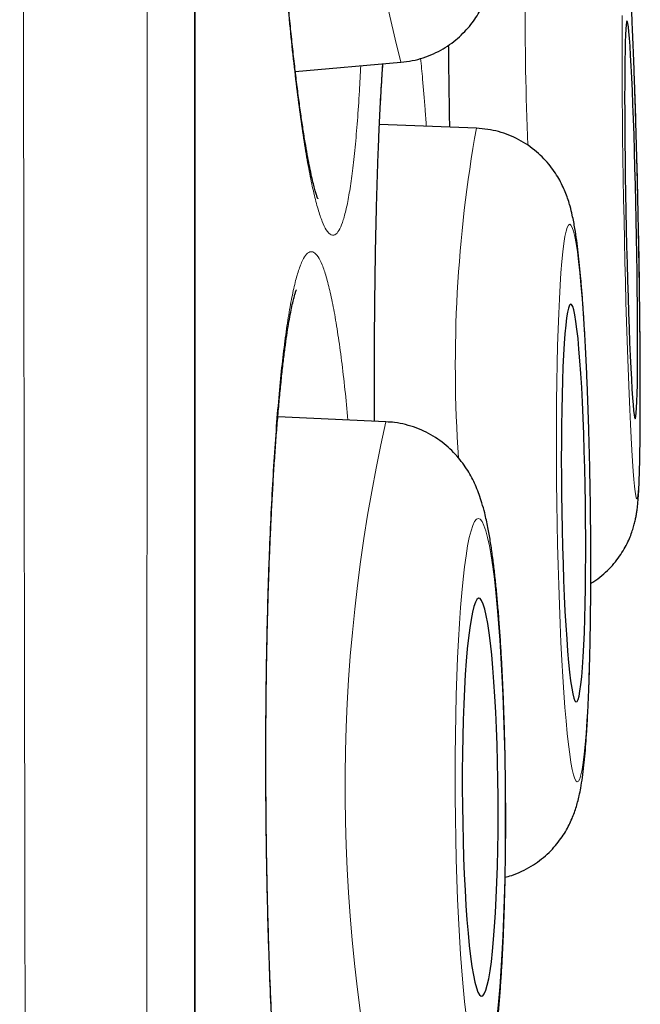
# Model space of a CAD drawing. Header units: millimetres. Extents: x 8 to 960, y 12 to 931.
# Tile 171 of 175: x 734.6 to 736.51, y 913.46 to 916.49. Entities that reach past the tile are written whole.
import ezdxf

# ---------------------------------------------------------------- set-up
doc = ezdxf.new("R2010")
doc.units = ezdxf.units.MM

msp = doc.modelspace()

# ---------------------------------------------------------------- linework, layer by layer
at = {"color": 8, "linetype": 'Continuous', "lineweight": 0}
msp.add_line((735.1373, 913.2158), (735.1373, 929.9136), dxfattribs=at)
at = {"color": 7, "linetype": 'Continuous', "lineweight": 30}
for p, q in [((735.1396, 896.5484), (735.1396, 929.8833)), ((735.4478, 916.3343), (735.7732, 916.3622)), ((736.0058, 916.159), (735.7072, 916.1706)), ((735.7271, 915.2548), (735.3939, 915.2701))]:
    msp.add_line(p, q, dxfattribs=at)
at = {"color": 8, "linetype": 'Continuous', "lineweight": 0, "flags": 128}
for points in [[(736.455, 916.5062), (736.4548, 916.4608), (736.4547, 916.4121), (736.4548, 916.3604), (736.455, 916.306), (736.4554, 916.2493), (736.4559, 916.1904), (736.4566, 916.1298), (736.4575, 916.0677), (736.4584, 916.0046), (736.4596, 915.9408), (736.4608, 915.8766), (736.4622, 915.8125), (736.4637, 915.7486), (736.4653, 915.6855), (736.4669, 915.6235), (736.4687, 915.5629), (736.4706, 915.504), (736.4725, 915.4472), (736.4745, 915.3929), (736.4765, 915.3412), (736.4786, 915.2925), (736.4807, 915.2471), (736.4828, 915.2052), (736.4849, 915.1671), (736.4869, 915.1329), (736.489, 915.1029), (736.491, 915.0772), (736.493, 915.056), (736.4949, 915.0394), (736.4968, 915.0274), (736.4986, 915.0202), (736.5003, 915.0178), (736.5019, 915.0202), (736.5033, 915.0274), (736.5047, 915.0394), (736.506, 915.056), (736.5071, 915.0772), (736.5081, 915.1029), (736.5089, 915.1329), (736.5096, 915.1671), (736.5101, 915.2052), (736.5105, 915.2471), (736.5108, 915.2925), (736.5108, 915.3412), (736.5108, 915.3929), (736.5105, 915.4472), (736.5101, 915.504), (736.5096, 915.5629), (736.5089, 915.6235), (736.5081, 915.6855), (736.5071, 915.7486), (736.506, 915.8125), (736.5047, 915.8766)], [(736.5047, 915.8766), (736.5033, 915.9408), (736.5019, 916.0046), (736.5003, 916.0677), (736.4986, 916.1298), (736.4968, 916.1904), (736.4949, 916.2493), (736.493, 916.306), (736.491, 916.3604), (736.489, 916.4121), (736.487, 916.4608), (736.4849, 916.5062)], [(736.3567, 915.0044), (736.3557, 915.0686), (736.3544, 915.1324), (736.3528, 915.1955), (736.351, 915.2576), (736.3489, 915.3182), (736.3465, 915.3771), (736.3439, 915.4339), (736.3411, 915.4883), (736.3382, 915.5399), (736.335, 915.5886), (736.3316, 915.634), (736.3281, 915.6759), (736.3245, 915.7141), (736.3208, 915.7483), (736.317, 915.7783), (736.3131, 915.804), (736.3092, 915.8252), (736.3052, 915.8418), (736.3013, 915.8537), (736.2974, 915.8609), (736.2935, 915.8633), (736.2897, 915.8609), (736.2859, 915.8537), (736.2823, 915.8418), (736.2788, 915.8252), (736.2755, 915.804), (736.2723, 915.7783), (736.2693, 915.7483), (736.2665, 915.7141), (736.2639, 915.6759), (736.2616, 915.634), (736.2595, 915.5886), (736.2576, 915.5399), (736.2561, 915.4883), (736.2547, 915.4339), (736.2537, 915.3771), (736.253, 915.3182), (736.2525, 915.2576), (736.2524, 915.1955), (736.2525, 915.1324), (736.253, 915.0686), (736.2537, 915.0044), (736.2547, 914.9402), (736.256, 914.8764), (736.2576, 914.8133), (736.2595, 914.7513), (736.2616, 914.6906), (736.2639, 914.6318), (736.2665, 914.575), (736.2693, 914.5206), (736.2723, 914.4689), (736.2754, 914.4202), (736.2788, 914.3748), (736.2823, 914.3329), (736.2859, 914.2948), (736.2896, 914.2606), (736.2934, 914.2306), (736.2973, 914.2049), (736.3012, 914.1837), (736.3052, 914.1671), (736.3091, 914.1551), (736.3131, 914.1479), (736.3169, 914.1455), (736.3208, 914.1479), (736.3245, 914.1551), (736.3281, 914.1671), (736.3316, 914.1837), (736.3349, 914.2049), (736.3381, 914.2306), (736.3411, 914.2606), (736.3439, 914.2948), (736.3465, 914.3329), (736.3488, 914.3748), (736.3509, 914.4202), (736.3528, 914.4689), (736.3544, 914.5206), (736.3557, 914.575), (736.3567, 914.6318), (736.3574, 914.6906), (736.3579, 914.7513), (736.358, 914.8133), (736.3579, 914.8764), (736.3574, 914.9402), (736.3567, 915.0044)], [(736.0948, 914.0982), (736.0942, 914.1624), (736.0931, 914.2262), (736.0916, 914.2893), (736.0897, 914.3514), (736.0874, 914.412), (736.0847, 914.4709), (736.0816, 914.5277), (736.0781, 914.582), (736.0744, 914.6337), (736.0703, 914.6824), (736.0659, 914.7278), (736.0612, 914.7697), (736.0563, 914.8079), (736.0512, 914.8421), (736.0459, 914.8721), (736.0405, 914.8978), (736.0349, 914.919), (736.0292, 914.9356), (736.0234, 914.9475), (736.0176, 914.9547), (736.0119, 914.9571), (736.0061, 914.9547), (736.0004, 914.9475), (735.9948, 914.9356), (735.9894, 914.919), (735.9841, 914.8978), (735.9789, 914.8721), (735.974, 914.8421), (735.9694, 914.8079), (735.965, 914.7697), (735.9609, 914.7278), (735.9571, 914.6824), (735.9537, 914.6337), (735.9506, 914.582), (735.9479, 914.5277), (735.9456, 914.4709), (735.9437, 914.412), (735.9422, 914.3514), (735.9411, 914.2893), (735.9404, 914.2262), (735.9402, 914.1624), (735.9404, 914.0982), (735.9411, 914.034), (735.9421, 913.9702), (735.9436, 913.907), (735.9456, 913.845), (735.9479, 913.7844), (735.9506, 913.7255), (735.9537, 913.6687), (735.9571, 913.6143), (735.9609, 913.5626), (735.965, 913.5139), (735.9693, 913.4685), (735.974, 913.4266)], [(736.0702, 913.4266), (736.0743, 913.4685), (736.0781, 913.5139), (736.0816, 913.5626), (736.0846, 913.6143), (736.0873, 913.6687), (736.0897, 913.7255), (736.0916, 913.7844), (736.0931, 913.845), (736.0942, 913.907), (736.0948, 913.9702), (736.095, 914.034), (736.0948, 914.0982)]]:
    msp.add_lwpolyline(points, dxfattribs=at)
at = {"color": 7, "linetype": 'Continuous', "lineweight": 30, "flags": 128}
for points in [[(736.4984, 915.8766), (736.4973, 915.9308), (736.496, 915.9845), (736.4946, 916.0374), (736.4931, 916.0891), (736.4916, 916.139), (736.4899, 916.1869), (736.4883, 916.2324), (736.4865, 916.2751), (736.4848, 916.3147), (736.483, 916.3509), (736.4812, 916.3833), (736.4795, 916.4118), (736.4778, 916.4361), (736.4761, 916.456), (736.4744, 916.4714), (736.4728, 916.4821), (736.4713, 916.4881), (736.4699, 916.4893), (736.4686, 916.4857), (736.4674, 916.4773), (736.4663, 916.4643), (736.4654, 916.4466), (736.4646, 916.4245), (736.4639, 916.3981), (736.4634, 916.3676), (736.463, 916.3333), (736.4628, 916.2953), (736.4627, 916.2542), (736.4628, 916.21), (736.4631, 916.1633), (736.4635, 916.1143), (736.464, 916.0634), (736.4647, 916.0111), (736.4656, 915.9577), (736.4666, 915.9037), (736.4677, 915.8495), (736.4689, 915.7955), (736.4702, 915.7422), (736.4716, 915.6898), (736.4732, 915.639), (736.4748, 915.59), (736.4764, 915.5433), (736.4781, 915.4991), (736.4799, 915.4579), (736.4816, 915.42), (736.4834, 915.3857), (736.4852, 915.3552), (736.4869, 915.3288), (736.4886, 915.3067), (736.4903, 915.289), (736.4919, 915.2759), (736.4934, 915.2676), (736.4949, 915.264), (736.4963, 915.2652), (736.4975, 915.2712), (736.4987, 915.2819), (736.4997, 915.2973), (736.5006, 915.3172), (736.5013, 915.3415), (736.5019, 915.3699), (736.5023, 915.4024), (736.5026, 915.4385), (736.5028, 915.4781), (736.5028, 915.5208), (736.5026, 915.5663), (736.5023, 915.6142), (736.5018, 915.6642), (736.5012, 915.7158), (736.5004, 915.7687), (736.4995, 915.8225), (736.4984, 915.8766)], [(736.342, 915.0044), (736.3411, 915.0586), (736.3399, 915.1123), (736.3385, 915.1652), (736.3368, 915.2169), (736.3348, 915.2669), (736.3327, 915.3148), (736.3303, 915.3603), (736.3277, 915.403), (736.3249, 915.4426), (736.322, 915.4787), (736.319, 915.5112), (736.3158, 915.5397), (736.3126, 915.564), (736.3093, 915.5839), (736.3059, 915.5993), (736.3026, 915.61), (736.2993, 915.616), (736.296, 915.6172), (736.2928, 915.6136), (736.2897, 915.6052), (736.2868, 915.5921), (736.2839, 915.5745), (736.2813, 915.5523), (736.2788, 915.5259), (736.2765, 915.4954), (736.2745, 915.4611), (736.2727, 915.4232), (736.2711, 915.382), (736.2698, 915.3378), (736.2688, 915.2911), (736.2681, 915.2421), (736.2677, 915.1912), (736.2675, 915.1389), (736.2677, 915.0855), (736.2681, 915.0315), (736.2689, 914.9773), (736.2699, 914.9233), (736.2712, 914.8699), (736.2728, 914.8176), (736.2746, 914.7668), (736.2766, 914.7178), (736.2789, 914.671), (736.2814, 914.6269), (736.2841, 914.5857), (736.2869, 914.5478), (736.2899, 914.5134), (736.293, 914.4829), (736.2962, 914.4565), (736.2995, 914.4344), (736.3028, 914.4167), (736.3061, 914.4037), (736.3095, 914.3953), (736.3128, 914.3917), (736.316, 914.3929), (736.3191, 914.3989), (736.3222, 914.4096), (736.3251, 914.425), (736.3278, 914.4449), (736.3304, 914.4692), (736.3328, 914.4977), (736.335, 914.5301), (736.3369, 914.5663), (736.3386, 914.6059), (736.34, 914.6486), (736.3411, 914.6941), (736.342, 914.742), (736.3426, 914.792), (736.3429, 914.8436), (736.3429, 914.8965), (736.3425, 914.9503), (736.342, 915.0044)], [(736.0727, 914.0982), (736.0721, 914.1524), (736.0711, 914.2061), (736.0697, 914.259), (736.0679, 914.3106), (736.0656, 914.3606), (736.063, 914.4085), (736.0601, 914.454), (736.0568, 914.4968), (736.0532, 914.5364), (736.0493, 914.5725), (736.0452, 914.605), (736.0409, 914.6335), (736.0363, 914.6577), (736.0317, 914.6777), (736.0269, 914.693), (736.0221, 914.7038), (736.0172, 914.7098), (736.0123, 914.711), (736.0075, 914.7074), (736.0027, 914.699), (735.9981, 914.6859), (735.9936, 914.6683), (735.9893, 914.6461), (735.9852, 914.6197), (735.9814, 914.5892), (735.9778, 914.5549), (735.9746, 914.517), (735.9717, 914.4758), (735.9692, 914.4316), (735.967, 914.3849), (735.9653, 914.3359), (735.9639, 914.285), (735.963, 914.2327), (735.9625, 914.1793), (735.9624, 914.1253), (735.9628, 914.0711), (735.9636, 914.0171), (735.9648, 913.9637), (735.9664, 913.9114), (735.9684, 913.8605), (735.9709, 913.8115), (735.9736, 913.7647), (735.9768, 913.7206), (735.9802, 913.6794), (735.9839, 913.6415), (735.9879, 913.6071), (735.9922, 913.5766), (735.9966, 913.5502), (736.0012, 913.5281), (736.0059, 913.5104), (736.0108, 913.4974), (736.0156, 913.489), (736.0205, 913.4854), (736.0254, 913.4866), (736.0302, 913.4926), (736.0349, 913.5033), (736.0394, 913.5187), (736.0438, 913.5386), (736.048, 913.5629), (736.052, 913.5914), (736.0557, 913.6238), (736.0591, 913.66), (736.0621, 913.6996), (736.0648, 913.7423), (736.0672, 913.7878), (736.0692, 913.8357), (736.0707, 913.8857), (736.0718, 913.9374), (736.0726, 913.9903), (736.0728, 914.044), (736.0727, 914.0982)]]:
    msp.add_lwpolyline(points, dxfattribs=at)
at = {"color": 8, "linetype": 'Continuous', "lineweight": 0}
for centre, radius, start, end in [((741.0602, 917.6962), 5.4527, 169.6261, 194.1607), ((744.346, 916.4774), 8.1896, 176.13707, 182.59252), ((740.0967, 915.4274), 4.1558, 169.8604, 183.9135), ((740.7013, 914.1299), 5.0998, 167.2565, 193.5184)]:
    msp.add_arc(centre, radius, start, end, dxfattribs=at)
for points, knots in [([(734.7092, 895.1413), (734.7092, 895.1415), (734.7092, 895.1438), (734.7089, 895.1612), (734.7084, 895.1943), (734.7077, 895.2425), (734.7068, 895.304), (734.7056, 895.3797), (734.7043, 895.4697), (734.7027, 895.5741), (734.701, 895.6925), (734.6991, 895.825), (734.6971, 895.9714), (734.6949, 896.1294), (734.6928, 896.2984), (734.6906, 896.4777), (734.6884, 896.6696), (734.6862, 896.8736), (734.6839, 897.0893), (734.6817, 897.3166), (734.6794, 897.5556), (734.6771, 897.81), (734.6748, 898.0798), (734.6724, 898.3659), (734.6701, 898.664), (734.6677, 898.9714), (734.6654, 899.2872), (734.6632, 899.6113), (734.6609, 899.9461), (734.6588, 900.292), (734.6566, 900.6487), (734.6546, 901.014), (734.6526, 901.3868), (734.6507, 901.7738), (734.6487, 902.1772), (734.6468, 902.5978), (734.6449, 903.0277), (734.6431, 903.4594), (734.6413, 903.8914), (734.6396, 904.3235), (734.6379, 904.7629), (734.6363, 905.2101), (734.6347, 905.6644), (734.6331, 906.1231), (734.6316, 906.5851), (734.6302, 907.0587), (734.6288, 907.5463), (734.6274, 908.0484), (734.6261, 908.5553), (734.6249, 909.057), (734.6236, 909.5522), (734.6225, 910.0407), (734.6213, 910.5322), (734.6202, 911.027), (734.6191, 911.5246), (734.618, 912.0219), (734.617, 912.5176), (734.616, 913.0208), (734.615, 913.5335), (734.6141, 914.056), (734.6132, 914.5783), (734.6123, 915.0906), (734.6115, 915.5919), (734.6108, 916.0824), (734.61, 916.5712), (734.6093, 917.0588), (734.6086, 917.5444), (734.6079, 918.0252), (734.6072, 918.4999), (734.6065, 918.977), (734.6058, 919.4585), (734.6052, 919.9441), (734.6046, 920.4243), (734.6042, 920.8529), (734.6038, 921.2309), (734.6035, 921.5602), (734.6032, 921.8861), (734.6029, 922.2089), (734.6026, 922.5284), (734.6023, 922.8446), (734.602, 923.1568), (734.6017, 923.4976), (734.6014, 923.8649), (734.6011, 924.2569), (734.6007, 924.6407), (734.6004, 925.0159), (734.6001, 925.3815), (734.5999, 925.7379), (734.5997, 926.0849), (734.5995, 926.4277), (734.5994, 926.7651), (734.5993, 927.0968), (734.5992, 927.417), (734.5991, 927.7202), (734.599, 928.0065), (734.5989, 928.2767), (734.5988, 928.5356), (734.5988, 928.7829), (734.5987, 929.018), (734.5986, 929.2411), (734.5986, 929.4521), (734.5985, 929.6539), (734.5985, 929.8455), (734.5986, 930.026), (734.5986, 930.1925), (734.5987, 930.3344), (734.5988, 930.4548), (734.5988, 930.5565), (734.5988, 930.649), (734.5989, 930.7322), (734.5989, 930.806), (734.5989, 930.8706), (734.5989, 930.9258), (734.5989, 930.9713), (734.5988, 931.0067), (734.5988, 931.0325), (734.5988, 931.0412), (734.5988, 931.0455)], [0, 0, 0, 0, 0.000866, 0.009628, 0.018417, 0.027206, 0.036047, 0.044895, 0.053917, 0.062941, 0.071964, 0.081051, 0.09014, 0.099228, 0.107985, 0.116741, 0.125525, 0.134308, 0.143064, 0.151821, 0.160603, 0.169386, 0.178572, 0.187759, 0.196975, 0.206191, 0.215182, 0.224174, 0.233193, 0.242213, 0.251284, 0.260363, 0.269296, 0.278235, 0.287689, 0.297142, 0.306627, 0.316112, 0.325125, 0.334138, 0.343178, 0.352219, 0.361312, 0.370413, 0.379367, 0.388328, 0.397808, 0.407288, 0.416801, 0.426313, 0.435282, 0.444251, 0.453247, 0.462243, 0.471291, 0.480346, 0.489257, 0.498174, 0.507603, 0.517032, 0.526494, 0.535955, 0.544905, 0.553854, 0.562831, 0.571807, 0.580836, 0.589871, 0.598762, 0.60766, 0.617067, 0.626474, 0.635914, 0.645354, 0.652049, 0.658744, 0.66545, 0.672156, 0.678897, 0.685638, 0.69239, 0.699143, 0.708053, 0.716963, 0.725901, 0.734838, 0.743748, 0.752659, 0.761597, 0.770535, 0.779902, 0.78927, 0.798669, 0.808068, 0.816974, 0.825879, 0.834812, 0.843744, 0.85265, 0.861556, 0.870489, 0.879422, 0.888783, 0.898145, 0.907539, 0.916932, 0.924423, 0.931915, 0.939406, 0.946933, 0.954462, 0.961989, 0.96963, 0.977272, 0.984913, 0.992593, 1, 1, 1, 1]), ([(734.9949, 930.8163), (734.9949, 930.8149), (734.9949, 930.8122), (734.9949, 930.7905), (734.9949, 930.7561), (734.995, 930.7076), (734.995, 930.6451), (734.9951, 930.5683), (734.9951, 930.4769), (734.9951, 930.3714), (734.9951, 930.2521), (734.9951, 930.1204), (734.995, 929.9767), (734.995, 929.8216), (734.995, 929.6537), (734.995, 929.4732), (734.995, 929.2801), (734.995, 929.0745), (734.995, 928.8568), (734.9951, 928.6231), (734.9951, 928.373), (734.9951, 928.1059), (734.9951, 927.8263), (734.995, 927.5391), (734.995, 927.2453), (734.9949, 926.9457), (734.9948, 926.6356), (734.9947, 926.3145), (734.9946, 925.9823), (734.9946, 925.6411), (734.9945, 925.2919), (734.9945, 924.9283), (734.9944, 924.5481), (734.9943, 924.151), (734.9943, 923.7447), (734.9942, 923.3358), (734.9941, 922.925), (734.9939, 922.5129), (734.9938, 922.0935), (734.9936, 921.6673), (734.9935, 921.2347), (734.9933, 920.7961), (734.9931, 920.3516), (734.9929, 919.9015), (734.9928, 919.4462), (734.9926, 918.9849), (734.9925, 918.5178), (734.9923, 918.0478), (734.9921, 917.5766), (734.992, 917.095), (734.9917, 916.6008), (734.9915, 916.094), (734.9912, 915.5848), (734.991, 915.0817), (734.9907, 914.5851), (734.9904, 914.0954), (734.9901, 913.605), (734.9898, 913.1131), (734.9895, 912.6198), (734.9892, 912.1283), (734.9889, 911.6401), (734.9886, 911.1459), (734.9883, 910.6436), (734.9879, 910.1337), (734.9875, 909.6263), (734.9871, 909.1294), (734.9867, 908.6434), (734.9862, 908.1681), (734.9858, 907.6968), (734.9853, 907.2284), (734.9848, 906.7635), (734.9843, 906.3047), (734.9839, 905.8536), (734.9834, 905.4016), (734.9829, 904.947), (734.9824, 904.4906), (734.9819, 904.0415), (734.9813, 903.6078), (734.9808, 903.1893), (734.9802, 902.7858), (734.9795, 902.3902), (734.9789, 902.0018), (734.9782, 901.621), (734.9775, 901.25), (734.9768, 900.89), (734.9761, 900.5342), (734.9754, 900.1817), (734.9746, 899.8336), (734.9739, 899.4966), (734.9731, 899.1792), (734.9724, 898.8804), (734.9716, 898.5996), (734.9708, 898.3292), (734.97, 898.0694), (734.9691, 897.8205), (734.9683, 897.5826), (734.9674, 897.3559), (734.9665, 897.1372), (734.9656, 896.9274), (734.9647, 896.7274), (734.9638, 896.5406), (734.963, 896.3698), (734.9622, 896.2146), (734.9615, 896.0743), (734.9607, 895.9465), (734.9601, 895.8313), (734.9594, 895.729), (734.9588, 895.6396), (734.9583, 895.5632), (734.9578, 895.4989), (734.9574, 895.4475), (734.9571, 895.4104), (734.9569, 895.3869), (734.9569, 895.384), (734.9569, 895.3826)], [0, 0, 0, 0, 0.0088702, 0.0177457, 0.0266229, 0.0354985, 0.0443688, 0.0534185, 0.0624737, 0.0715307, 0.0805859, 0.0896356, 0.0984162, 0.1072002, 0.1159842, 0.1247648, 0.1335455, 0.1423295, 0.1511137, 0.1598944, 0.1691297, 0.1783688, 0.1876079, 0.1968432, 0.2056292, 0.2144185, 0.2232078, 0.2319937, 0.2408493, 0.2497048, 0.2584253, 0.2671457, 0.2763847, 0.2856276, 0.2948705, 0.3041095, 0.3129322, 0.3217616, 0.3305943, 0.3394271, 0.3482564, 0.357079, 0.3659011, 0.3747266, 0.3835522, 0.3923743, 0.4012676, 0.4101609, 0.4189146, 0.4276684, 0.4369483, 0.4462321, 0.4555159, 0.4647957, 0.4736359, 0.4824794, 0.491323, 0.5001631, 0.5090743, 0.5179855, 0.5267582, 0.5355308, 0.5448294, 0.5541319, 0.5634344, 0.572733, 0.5816157, 0.5905017, 0.5993878, 0.6082704, 0.6172242, 0.6261779, 0.6349937, 0.6438094, 0.6531546, 0.6625037, 0.6718529, 0.6811981, 0.6900597, 0.6989247, 0.7077896, 0.7166512, 0.7255822, 0.7345131, 0.7433092, 0.7521053, 0.7614198, 0.7707383, 0.7800569, 0.7893716, 0.7980021, 0.8066357, 0.8152693, 0.8238999, 0.8325306, 0.8411644, 0.8497981, 0.8584288, 0.8674756, 0.8765261, 0.8855766, 0.8946234, 0.903256, 0.9118919, 0.9205277, 0.9291603, 0.9377932, 0.9464294, 0.9550656, 0.9636985, 0.972772, 0.9818494, 0.9909267, 1, 1, 1, 1]), ([(735.5086, 919.0798), (735.5043, 919.096), (735.4958, 919.1283), (735.483, 919.1624), (735.4704, 919.1857), (735.4581, 919.1969), (735.4462, 919.196), (735.4346, 919.1831), (735.4236, 919.1585), (735.4133, 919.1222), (735.4036, 919.0743), (735.3946, 919.0153), (735.3864, 918.9457), (735.3792, 918.8661), (735.3728, 918.7766), (735.3674, 918.6781), (735.363, 918.5714), (735.3596, 918.4573), (735.3573, 918.3364), (735.3561, 918.2095), (735.356, 918.0777), (735.3569, 917.9421), (735.3589, 917.8033), (735.362, 917.6624), (735.3661, 917.5204), (735.3712, 917.3784), (735.3773, 917.2375), (735.3844, 917.0984), (735.3923, 916.9621), (735.401, 916.8299), (735.4105, 916.7027), (735.4208, 916.5811), (735.4316, 916.466), (735.4429, 916.3584), (735.4548, 916.2592), (735.467, 916.1688), (735.4795, 916.0878), (735.4923, 916.017), (735.5051, 915.957), (735.5179, 915.9081), (735.5308, 915.8703), (735.5444, 915.8421), (735.5588, 915.8275), (735.5727, 915.8301), (735.585, 915.8473), (735.5959, 915.875), (735.6061, 915.9142), (735.6156, 915.9647), (735.6244, 916.0264), (735.6323, 916.0987), (735.6394, 916.1811), (735.6451, 916.265), (735.6481, 916.3253), (735.6493, 916.3516)], [0, 0, 0, 0, 0.01947, 0.039009, 0.058549, 0.078019, 0.097489, 0.117028, 0.136568, 0.156037, 0.175507, 0.195047, 0.214586, 0.234056, 0.253526, 0.273065, 0.292605, 0.312075, 0.331545, 0.351084, 0.370624, 0.390094, 0.409563, 0.429103, 0.448642, 0.468112, 0.487582, 0.507122, 0.526661, 0.546131, 0.565601, 0.58514, 0.60468, 0.62415, 0.64362, 0.663159, 0.682698, 0.702168, 0.721638, 0.741178, 0.760717, 0.780187, 0.80454, 0.828894, 0.848364, 0.867903, 0.887443, 0.906912, 0.926382, 0.945922, 0.965461, 0.984931, 1, 1, 1, 1]), ([(735.9202, 916.4152), (735.9207, 916.3698), (735.9217, 916.2868), (735.9231, 916.2011), (735.9237, 916.1622)], [0, 0, 0, 0, 0.546178, 1, 1, 1, 1]), ([(735.8516, 916.165), (735.8504, 916.1824), (735.8467, 916.2343), (735.8409, 916.3048), (735.8361, 916.3533), (735.8341, 916.3741)], [0, 0, 0, 0, 0.223634, 0.666041, 1, 1, 1, 1]), ([(735.7167, 916.3574), (735.7157, 916.3433), (735.7128, 916.3018), (735.7085, 916.2227), (735.7039, 916.1212), (735.7, 916.011), (735.6968, 915.894), (735.6942, 915.7706), (735.6924, 915.6417), (735.6913, 915.508), (735.6909, 915.3793), (735.6912, 915.2945), (735.6914, 915.2564)], [0, 0, 0, 0, 0.055099, 0.162105, 0.269112, 0.376501, 0.483889, 0.590896, 0.697902, 0.805291, 0.91268, 1, 1, 1, 1]), ([(735.5557, 915.6526), (735.5516, 915.6695), (735.5434, 915.7033), (735.5307, 915.7396), (735.5179, 915.7651), (735.5051, 915.7786), (735.4922, 915.78), (735.4795, 915.7693), (735.467, 915.747), (735.4548, 915.713), (735.4429, 915.6672), (735.4316, 915.6102), (735.4207, 915.5426), (735.4105, 915.4648), (735.401, 915.3771), (735.3923, 915.2802), (735.3844, 915.175), (735.3773, 915.0622), (735.3712, 914.9425), (735.3661, 914.8165), (735.362, 914.6856), (735.3589, 914.5506), (735.3569, 914.4122), (735.356, 914.2715), (735.3561, 914.1296), (735.3573, 913.9875), (735.3596, 913.8462), (735.363, 913.7066), (735.3674, 913.5696), (735.3728, 913.4365), (735.3792, 913.3082), (735.3865, 913.1854), (735.3946, 913.0689), (735.4036, 912.9598), (735.4133, 912.8589), (735.4237, 912.7667), (735.4347, 912.6838), (735.4462, 912.611), (735.4581, 912.5489), (735.4704, 912.4978), (735.483, 912.4578), (735.4968, 912.4271), (735.5118, 912.4098), (735.5268, 912.4098), (735.5405, 912.4245), (735.553, 912.45), (735.5651, 912.487), (735.5768, 912.5354), (735.5881, 912.595), (735.5988, 912.6654), (735.6088, 912.7459), (735.618, 912.8337), (735.6234, 912.899), (735.6261, 912.9308)], [0, 0, 0, 0, 0.019404, 0.038877, 0.05835, 0.077754, 0.097158, 0.116632, 0.136105, 0.155509, 0.174913, 0.194386, 0.213859, 0.233263, 0.252667, 0.27214, 0.291613, 0.311017, 0.330421, 0.349894, 0.369368, 0.388772, 0.408176, 0.427649, 0.447122, 0.466526, 0.48593, 0.505403, 0.524876, 0.54428, 0.563684, 0.583157, 0.602631, 0.622035, 0.641439, 0.660912, 0.680385, 0.699789, 0.719193, 0.738666, 0.758139, 0.777543, 0.801814, 0.826084, 0.845488, 0.864961, 0.884435, 0.903838, 0.923242, 0.942716, 0.962189, 0.981593, 1, 1, 1, 1]), ([(735.6102, 915.2602), (735.6072, 915.2917), (735.6009, 915.3567), (735.5905, 915.4443), (735.5794, 915.5245), (735.5678, 915.5954), (735.5597, 915.6336), (735.5557, 915.6526)], [0, 0, 0, 0, 0.190339, 0.392393, 0.595169, 0.797946, 1, 1, 1, 1])]:
    msp.add_open_spline(points, degree=3, knots=knots, dxfattribs=at)
at = {"color": 7, "linetype": 'Continuous', "lineweight": 30}
for points, knots in [([(735.5174, 915.9422), (735.5175, 915.9421), (735.5177, 915.9416), (735.5167, 915.9439), (735.5146, 915.9495), (735.5113, 915.9596), (735.5072, 915.9739), (735.5023, 915.9929), (735.4968, 916.0166), (735.4909, 916.0449), (735.4847, 916.0778), (735.4781, 916.1153), (735.4714, 916.1573), (735.4646, 916.2034), (735.4578, 916.2535), (735.4509, 916.3074), (735.4442, 916.3648), (735.4375, 916.4256), (735.4309, 916.4893), (735.4245, 916.5559), (735.4183, 916.625), (735.4124, 916.6964), (735.4066, 916.7698), (735.4012, 916.845), (735.396, 916.9219), (735.3911, 917.0004), (735.3865, 917.0805), (735.3821, 917.1619), (735.3781, 917.2443), (735.3744, 917.3274), (735.371, 917.4112), (735.368, 917.4952), (735.3653, 917.5792), (735.363, 917.6629), (735.3611, 917.7462), (735.3595, 917.8292), (735.3584, 917.9115), (735.3576, 917.9926), (735.3571, 918.0722), (735.3571, 918.1497), (735.3575, 918.2249), (735.3582, 918.298), (735.3593, 918.3694), (735.3608, 918.4391), (735.3626, 918.5068), (735.3648, 918.5721), (735.3674, 918.6348), (735.3703, 918.6944), (735.3735, 918.7507), (735.3771, 918.8034), (735.3808, 918.8522), (735.3848, 918.8968), (735.3889, 918.9369), (735.3931, 918.9723), (735.3973, 919.0028), (735.4015, 919.0285), (735.4053, 919.0489), (735.4087, 919.064), (735.4113, 919.0743), (735.413, 919.0799), (735.4139, 919.0822), (735.4136, 919.0816), (735.4136, 919.0816)], [0, 0, 0, 0, 0.001552, 0.012166, 0.023881, 0.036703, 0.050559, 0.065323, 0.080796, 0.096779, 0.113359, 0.130412, 0.147843, 0.165572, 0.183535, 0.201676, 0.219952, 0.238322, 0.256754, 0.275219, 0.293688, 0.31214, 0.330559, 0.348937, 0.367213, 0.385612, 0.404083, 0.422565, 0.441063, 0.459582, 0.478127, 0.496701, 0.515237, 0.533682, 0.552211, 0.570793, 0.589395, 0.607971, 0.626486, 0.644907, 0.663009, 0.681116, 0.699371, 0.717753, 0.736237, 0.754791, 0.773379, 0.791952, 0.810458, 0.828847, 0.847064, 0.865048, 0.882733, 0.90004, 0.916873, 0.93313, 0.949504, 0.963488, 0.976546, 0.988541, 0.999417, 1, 1, 1, 1]), ([(735.7734, 916.3623), (735.7851, 916.3637), (735.8084, 916.3664), (735.842, 916.3756), (735.8738, 916.3879), (735.9032, 916.4032), (735.93, 916.421), (735.954, 916.4407), (735.9751, 916.4619), (735.9933, 916.4837), (736.0086, 916.5057), (736.0214, 916.5276), (736.032, 916.549), (736.0409, 916.5703), (736.0485, 916.5919), (736.0554, 916.6152), (736.0619, 916.6422), (736.0685, 916.6763), (736.0744, 916.7156), (736.0793, 916.7583), (736.0832, 916.8015), (736.0866, 916.8471), (736.0894, 916.8957), (736.0916, 916.9458), (736.0934, 916.9978), (736.0948, 917.0516), (736.0957, 917.1072), (736.0962, 917.1645), (736.0963, 917.2232), (736.096, 917.2831), (736.0953, 917.3441), (736.0942, 917.4058), (736.0927, 917.4677), (736.0914, 917.509), (736.0908, 917.5295)], [0, 0, 0, 0, 0.02203, 0.043845, 0.065173, 0.086056, 0.106516, 0.12656, 0.146185, 0.165399, 0.184275, 0.203035, 0.222062, 0.241885, 0.263384, 0.287843, 0.317371, 0.356224, 0.407539, 0.451194, 0.492056, 0.535108, 0.576341, 0.616497, 0.655974, 0.694995, 0.733696, 0.772166, 0.810466, 0.84864, 0.886722, 0.924739, 0.962712, 1, 1, 1, 1]), ([(736.5048, 915.8766), (736.5046, 915.8874), (736.5039, 915.9185), (736.5028, 915.97), (736.5013, 916.0307), (736.4998, 916.0906), (736.4981, 916.1495), (736.4964, 916.2071), (736.4946, 916.2631), (736.4928, 916.3173), (736.4909, 916.3695), (736.4889, 916.4193), (736.4869, 916.4666), (736.4849, 916.5112), (736.4828, 916.5529), (736.4807, 916.5916), (736.4786, 916.6274), (736.4764, 916.6602), (736.4741, 916.6904), (736.4715, 916.7191), (736.4688, 916.7428), (736.466, 916.7624), (736.4633, 916.7775), (736.4605, 916.7911), (736.4567, 916.806), (736.4517, 916.8225), (736.4448, 916.8412), (736.4354, 916.8622), (736.4227, 916.8852), (736.4065, 916.9092), (736.3867, 916.933), (736.3637, 916.9554), (736.3379, 916.9757), (736.3095, 916.9932), (736.2792, 917.0076), (736.2472, 917.0187), (736.2129, 917.026), (736.1886, 917.0294), (736.1756, 917.0291), (736.175, 917.0291)], [0, 0, 0, 0, 0.018975, 0.055051, 0.091135, 0.127227, 0.163334, 0.19946, 0.235613, 0.271803, 0.308042, 0.344344, 0.380732, 0.417237, 0.453905, 0.490807, 0.528061, 0.565875, 0.604658, 0.645361, 0.690981, 0.718632, 0.735872, 0.750941, 0.764596, 0.777909, 0.791408, 0.806075, 0.822376, 0.840086, 0.858683, 0.877823, 0.897315, 0.917035, 0.936904, 0.956871, 0.976902, 0.999035, 1, 1, 1, 1]), ([(735.9238, 916.1622), (735.9237, 916.1696), (735.9231, 916.2052), (735.9222, 916.2679), (735.9212, 916.345), (735.9206, 916.3936), (735.9204, 916.4153)], [0, 0, 0, 0, 0.086765, 0.412381, 0.737545, 1, 1, 1, 1]), ([(735.6919, 915.2564), (735.6918, 915.282), (735.6916, 915.3355), (735.6917, 915.4157), (735.6919, 915.4972), (735.6925, 915.5771), (735.6933, 915.6552), (735.6943, 915.7313), (735.6956, 915.8052), (735.6972, 915.877), (735.6989, 915.9466), (735.701, 916.0138), (735.7032, 916.0784), (735.7057, 916.1401), (735.7084, 916.1987), (735.7113, 916.2542), (735.7144, 916.3058), (735.7166, 916.3401), (735.7178, 916.3562), (735.7179, 916.3575)], [0, 0, 0, 0, 0.05806, 0.121384, 0.184577, 0.247591, 0.310391, 0.372946, 0.435201, 0.497251, 0.55975, 0.622175, 0.684538, 0.746841, 0.80908, 0.871243, 0.933271, 0.994511, 1, 1, 1, 1]), ([(736.3572, 915.0044), (736.3571, 915.0153), (736.3566, 915.0468), (736.3557, 915.0989), (736.3543, 915.1603), (736.3527, 915.221), (736.3508, 915.2808), (736.3487, 915.3393), (736.3464, 915.3963), (736.3439, 915.4515), (736.3411, 915.5049), (736.3381, 915.5561), (736.3349, 915.605), (736.3315, 915.6514), (736.3279, 915.6954), (736.324, 915.737), (736.3198, 915.7764), (736.315, 915.8142), (736.3093, 915.8524), (736.3029, 915.8862), (736.2958, 915.9153), (736.2891, 915.9377), (736.2821, 915.9574), (736.2735, 915.9776), (736.2629, 915.9987), (736.2498, 916.0207), (736.2335, 916.0433), (736.214, 916.0658), (736.1911, 916.0873), (736.1653, 916.107), (736.1368, 916.1242), (736.1063, 916.1384), (736.0741, 916.1491), (736.0405, 916.1565), (736.0176, 916.1581), (736.006, 916.1588)], [0, 0, 0, 0, 0.019607, 0.056884, 0.094174, 0.131485, 0.168828, 0.206219, 0.243675, 0.28122, 0.318881, 0.356697, 0.394722, 0.433035, 0.471755, 0.511073, 0.55132, 0.593135, 0.637976, 0.690338, 0.723378, 0.744956, 0.764403, 0.782527, 0.800295, 0.81817, 0.836659, 0.855904, 0.875763, 0.896027, 0.916537, 0.937193, 0.957938, 0.978733, 1, 1, 1, 1]), ([(736.3579, 914.7567), (736.3611, 914.7586), (736.3733, 914.7656), (736.3926, 914.7806), (736.415, 914.801), (736.4345, 914.8229), (736.451, 914.8455), (736.4646, 914.868), (736.4753, 914.8895), (736.4834, 914.9094), (736.4893, 914.9272), (736.4936, 914.943), (736.4968, 914.9572), (736.4992, 914.9704), (736.5012, 914.9834), (736.5029, 914.9976), (736.5046, 915.0162), (736.5061, 915.0391), (736.5074, 915.0672), (736.5084, 915.0982), (736.5093, 915.1323), (736.51, 915.1701), (736.5105, 915.2104), (736.5108, 915.2535), (736.511, 915.2992), (736.511, 915.3474), (736.5109, 915.3981), (736.5107, 915.451), (736.5103, 915.5059), (736.5097, 915.5624), (736.5091, 915.6205), (736.5083, 915.6798), (736.5073, 915.74), (736.5063, 915.7998), (736.5054, 915.8454), (736.5049, 915.8707), (736.5048, 915.8766)], [0, 0, 0, 0, 0.0071998, 0.0274943, 0.0472145, 0.0663102, 0.0846859, 0.1021719, 0.1185233, 0.1335588, 0.1474394, 0.1607557, 0.1743775, 0.1890096, 0.2059031, 0.2268519, 0.2552613, 0.3014931, 0.3455108, 0.3868868, 0.4306414, 0.4726044, 0.5136488, 0.5541719, 0.5943693, 0.6343503, 0.6741812, 0.7139046, 0.7535496, 0.7931364, 0.83268, 0.8721917, 0.9116803, 0.9511531, 0.9885406, 1, 1, 1, 1]), ([(735.4721, 912.5291), (735.4721, 912.5291), (735.4723, 912.5285), (735.4713, 912.5309), (735.4693, 912.5366), (735.4661, 912.5467), (735.4621, 912.5611), (735.4575, 912.5802), (735.4524, 912.604), (735.4469, 912.6324), (735.4412, 912.6654), (735.4353, 912.703), (735.4294, 912.745), (735.4235, 912.7912), (735.4176, 912.8415), (735.4119, 912.8955), (735.4063, 912.9531), (735.4009, 913.0139), (735.3958, 913.0779), (735.3909, 913.1446), (735.3862, 913.2139), (735.3819, 913.2855), (735.3779, 913.3591), (735.3743, 913.4345), (735.3709, 913.5114), (735.368, 913.59), (735.3653, 913.6701), (735.363, 913.7515), (735.3611, 913.8339), (735.3595, 913.9171), (735.3584, 914.0008), (735.3576, 914.0849), (735.3571, 914.1689), (735.3571, 914.2526), (735.3575, 914.3359), (735.3582, 914.4188), (735.3593, 914.5009), (735.3608, 914.5819), (735.3626, 914.6614), (735.3649, 914.7389), (735.3674, 914.814), (735.3703, 914.8869), (735.3736, 914.9579), (735.3772, 915.0272), (735.3811, 915.0945), (735.3853, 915.1594), (735.3899, 915.2216), (735.3947, 915.2808), (735.3998, 915.3367), (735.4051, 915.389), (735.4105, 915.4373), (735.416, 915.4814), (735.4215, 915.521), (735.427, 915.5559), (735.4324, 915.5858), (735.4374, 915.6107), (735.442, 915.6304), (735.4458, 915.6448), (735.4488, 915.6544), (735.4508, 915.6601), (735.4511, 915.6607), (735.4512, 915.661)], [0, 0, 0, 0, 0.001644, 0.012366, 0.024159, 0.037028, 0.050908, 0.065681, 0.081171, 0.097134, 0.113679, 0.130706, 0.14812, 0.165841, 0.183805, 0.201958, 0.220253, 0.238651, 0.257117, 0.275623, 0.29414, 0.312643, 0.331117, 0.349551, 0.367908, 0.386264, 0.404779, 0.423305, 0.441846, 0.460406, 0.478991, 0.497606, 0.516232, 0.534726, 0.553284, 0.571902, 0.590546, 0.609174, 0.627747, 0.646231, 0.664456, 0.682564, 0.700823, 0.719212, 0.737706, 0.756274, 0.774881, 0.793477, 0.812008, 0.830423, 0.848665, 0.866671, 0.884372, 0.901684, 0.91851, 0.934736, 0.950753, 0.964637, 0.977606, 0.989539, 1, 1, 1, 1]), ([(736.096, 914.0982), (736.0959, 914.1091), (736.0957, 914.141), (736.095, 914.1936), (736.0938, 914.2557), (736.0922, 914.3171), (736.0902, 914.3775), (736.0878, 914.4368), (736.085, 914.4946), (736.0819, 914.5508), (736.0784, 914.6052), (736.0746, 914.6576), (736.0703, 914.7079), (736.0657, 914.756), (736.0606, 914.8019), (736.055, 914.846), (736.0487, 914.8887), (736.0411, 914.9313), (736.0328, 914.9696), (736.0238, 915.0027), (736.0152, 915.0292), (736.0059, 915.053), (735.9953, 915.076), (735.983, 915.0987), (735.9683, 915.1215), (735.9508, 915.1442), (735.9303, 915.1663), (735.9067, 915.1873), (735.8802, 915.2064), (735.8513, 915.223), (735.8202, 915.2365), (735.7876, 915.2465), (735.7564, 915.2529), (735.7361, 915.2539), (735.7272, 915.2543)], [0, 0, 0, 0, 0.019985, 0.057978, 0.095988, 0.134029, 0.172119, 0.210281, 0.248542, 0.286935, 0.325505, 0.36431, 0.403433, 0.442996, 0.483187, 0.524313, 0.566927, 0.612147, 0.662724, 0.698811, 0.726814, 0.751479, 0.773686, 0.794541, 0.814886, 0.835199, 0.855726, 0.87658, 0.897705, 0.919005, 0.940408, 0.96186, 0.983342, 1, 1, 1, 1]), ([(736.0932, 913.8515), (736.1004, 913.8533), (736.1185, 913.8579), (736.1458, 913.8693), (736.1747, 913.8847), (736.201, 913.9025), (736.2245, 913.9222), (736.245, 913.9433), (736.2626, 913.9649), (736.2773, 913.9865), (736.2892, 914.0075), (736.2988, 914.0276), (736.3066, 914.0468), (736.3129, 914.0654), (736.3183, 914.0843), (736.3233, 914.1047), (736.3281, 914.1294), (736.3329, 914.1595), (736.3372, 914.1947), (736.3409, 914.2326), (736.344, 914.2723), (736.3468, 914.3148), (736.3493, 914.3605), (736.3515, 914.4082), (736.3534, 914.4581), (736.3549, 914.51), (736.3562, 914.564), (736.3572, 914.6198), (736.358, 914.6772), (736.3584, 914.736), (736.3586, 914.796), (736.3586, 914.8569), (736.3582, 914.9185), (736.3577, 914.9678), (736.3573, 914.9964), (736.3572, 915.0044)], [0, 0, 0, 0, 0.0141571, 0.035462, 0.0562726, 0.0765949, 0.0964151, 0.1156928, 0.1343643, 0.152385, 0.1698315, 0.1870148, 0.2044826, 0.2228361, 0.2431175, 0.26683, 0.2965787, 0.338438, 0.3859595, 0.4290644, 0.4697755, 0.5126916, 0.5540813, 0.5945698, 0.6344937, 0.6740394, 0.7133206, 0.7524112, 0.7913621, 0.8302095, 0.8689807, 0.9076967, 0.9463745, 0.9850285, 1, 1, 1, 1]), ([(735.7429, 912.938), (735.7529, 912.9388), (735.7745, 912.9404), (735.8069, 912.9478), (735.8393, 912.9587), (735.8696, 912.9729), (735.8973, 912.9896), (735.9224, 913.0084), (735.9446, 913.0288), (735.9639, 913.0501), (735.9803, 913.0718), (735.9943, 913.0935), (736.006, 913.115), (736.016, 913.1365), (736.0247, 913.1586), (736.0327, 913.1825), (736.0406, 913.2106), (736.0486, 913.2456), (736.0559, 913.2856), (736.0623, 913.3289), (736.0677, 913.3727), (736.0726, 913.4189), (736.0769, 913.4681), (736.0807, 913.5188), (736.0841, 913.5713), (736.087, 913.6256), (736.0896, 913.6817), (736.0917, 913.7393), (736.0934, 913.7984), (736.0947, 913.8587), (736.0957, 913.9199), (736.0962, 913.9819), (736.0963, 914.0414), (736.0961, 914.0802), (736.096, 914.0982)], [0, 0, 0, 0, 0.018695, 0.040717, 0.062253, 0.08335, 0.104037, 0.124329, 0.144233, 0.163772, 0.183034, 0.202253, 0.221786, 0.242196, 0.264369, 0.289615, 0.320104, 0.3602, 0.41085, 0.454576, 0.495542, 0.538688, 0.580034, 0.620301, 0.659884, 0.699004, 0.737798, 0.776355, 0.814739, 0.852995, 0.891158, 0.929254, 0.967306, 1, 1, 1, 1])]:
    msp.add_open_spline(points, degree=3, knots=knots, dxfattribs=at)

doc.saveas('drawing.dxf')
